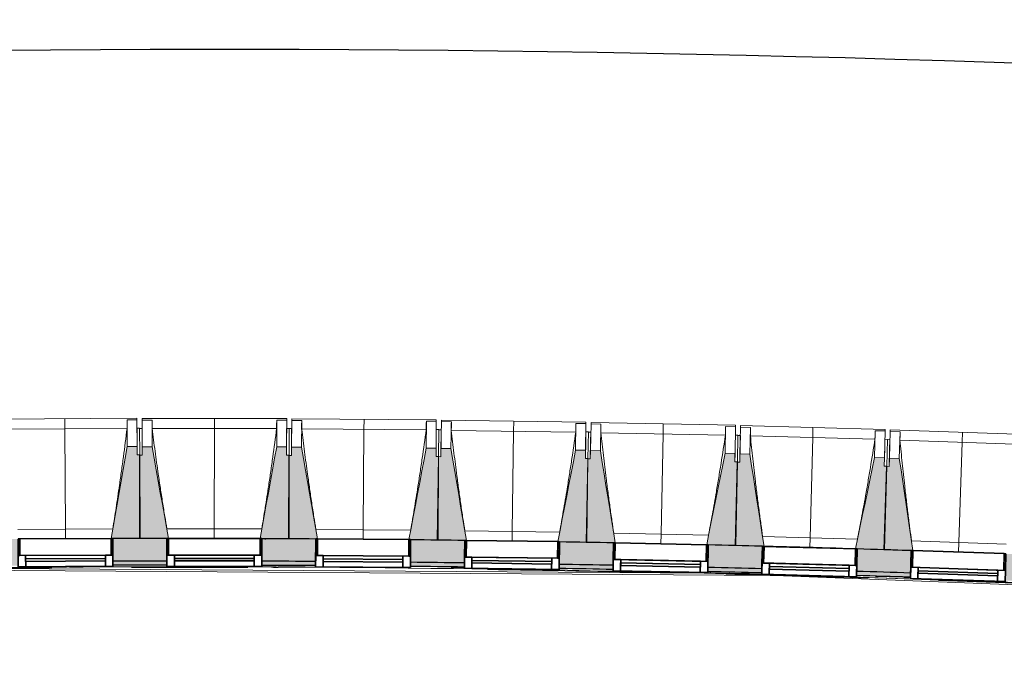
# Model space of a CAD drawing. Header units: centimetres. Extents: x -3926 to 10306, y -31136 to 469.
# Tile 6 of 148: x -2222 to -1630, y -1485 to -1098. Entities that reach past the tile are written whole.
import ezdxf

# ---------------------------------------------------------------- set-up
doc = ezdxf.new("R2010")
doc.units = ezdxf.units.CM
for name, color, linetype, lineweight in [('0-1', 7, 'Continuous', 5), ('COTGEN', 7, 'Continuous', 30), ('COTGEN-50', 7, 'Continuous', 30), ('MENUISERIES', 7, 'Continuous', 18), ('MENUISERIES-1', 7, 'Continuous', 25), ('MUR', 7, 'Continuous', 25), ('OSSATURE', 7, 'Continuous', 18), ('OSSATURE_C', 7, 'Continuous', 18), ('SERRU', 7, 'Continuous', 18), ('SERRU-traverse', 7, 'Continuous', 18), ('SOL', 7, 'Continuous', 25), ('Z', 7, 'Continuous', 18)]:
    doc.layers.add(name, color=color, linetype=linetype, lineweight=lineweight)
doc.layers.add('A-ANNO-NPLT', color=7, linetype='Continuous', lineweight=25, plot=False)
for name, color, linetype, lineweight, true_color in [('A-GLAZ-GLAS', 7, 'Continuous', 25, 0x5c63b1), ('HACHURE_C-1', 6, 'Continuous', 25, 0xff00ff), ('HACHURE_C-2', 6, 'Continuous', 5, 0xff00ff), ('MENUISERIES-2', 7, 'Continuous', 25, 0x5c63b1), ('MUR_C-1', 6, 'Continuous', 25, 0xff00ff), ('OSSATURE-1', 7, 'Continuous', 5, 0x787878), ('OSSATURE-2', 5, 'Continuous', 25, 0x0000ff)]:
    doc.layers.add(name, color=color, linetype=linetype, lineweight=lineweight, true_color=true_color)
doc.styles.add('Trebuchet MS_1', font='trebuc.ttf', dxfattribs={"height": 12})
doc.dimstyles.new('Cotes_linéaires', dxfattribs={"dimscale": 30.48, "dimtxt": 12.371411, "dimasz": 0.520833, "dimexe": 0.328084, "dimexo": 0, "dimgap": 0.246063, "dimtad": 1, "dimlfac": 0.01, "dimrnd": 0.01, "dimzin": 0, "dimdsep": 46, "dimtxsty": 'Trebuchet MS_1', "dimblk1": 'OBLIQUE', "dimblk2": 'OBLIQUE', "dimsah": 1, "dimcen": 0.09, "dimazin": 0, "dimtfac": 1, "dimtdec": 4, "dimtix": 1, "dimtmove": 0, "dimatfit": 3, "dimfxl": 1, "dimtvp": 1, "dimtfill": 1, "dimtolj": 1, "dimtzin": 0, "dimarcsym": 2})

# ---------------------------------------------------------------- blocks, each defined once
blk = doc.blocks.new('XXX_VIDE FENETRE - 550-377501-2021_015_1113_DCE_1_100_N0_cloison')
at = {"layer": 'A-ANNO-NPLT'}
for p, q in [((-28.5, 0), (-28.5, -10)), ((-27.5, 0), (-28.5, 0)), ((-27.5, -10), (-27.5, 0)), ((28.5, 0), (27.5, 0)), ((27.5, 0), (27.5, -10)), ((28.5, -10), (28.5, 0)), ((-28.5, -10), (-27.5, -10)), ((-24, -10), (-28.5, -10)), ((-28.5, -10), (-28.5, -16.75)), ((-24, -16.75), (-24, -10)), ((24, -10), (24, -16.75)), ((28.5, -10), (24, -10)), ((27.5, -10), (28.5, -10)), ((28.5, -16.75), (28.5, -10)), ((-28.5, -16.75), (-24, -16.75)), ((24, -16.75), (28.5, -16.75))]:
    blk.add_line(p, q, dxfattribs=at)
at = {"layer": 'A-GLAZ-GLAS'}
for p, q in [((24, -12), (-24, -12)), ((-24, -12), (-24, -13.5)), ((-24, -13.5), (24, -13.5)), ((24, -13.5), (24, -12))]:
    blk.add_line(p, q, dxfattribs=at)
at = {"layer": 'MENUISERIES-1'}
for p, q in [((-28.5, 0), (28.5, 0)), ((-28.5, -10), (-28.5, 0)), ((-27.5, 0), (-27.5, -10)), ((27.5, 0), (-27.5, 0)), ((27.5, -10), (27.5, 0)), ((28.5, 0), (28.5, -10)), ((28.5, -10), (-28.5, -10)), ((-28.5, -16.75), (-28.5, -10)), ((-28.5, -10), (28.5, -10)), ((-27.5, -10), (27.5, -10)), ((-24, -10), (-24, -16.75)), ((24, -10), (-24, -10)), ((24, -16.75), (24, -10.03)), ((28.5, -10), (28.5, -16.75)), ((28.5, -16.75), (-28.5, -16.75)), ((-24, -16.75), (24, -16.75))]:
    blk.add_line(p, q, dxfattribs=at)
at = {"layer": 'MENUISERIES-2'}
for p, q in [((-24, -13.5), (-24, -12)), ((-24, -12), (24, -12)), ((24, -13.5), (-24, -13.5)), ((24, -12), (24, -13.5))]:
    blk.add_line(p, q, dxfattribs=at)
blk = doc.blocks.new('XXX_VIDE FENETRE - 550-V9-2021_015_1113_DCE_1_100_N0_cloison')
at = {"layer": 'A-ANNO-NPLT'}
for p, q in [((-28.5, 0), (-28.5, -10)), ((-27.5, 0), (-28.5, 0)), ((-27.5, -10), (-27.5, 0)), ((28.5, 0), (27.5, 0)), ((27.5, 0), (27.5, -10)), ((28.5, -10), (28.5, 0)), ((-28.5, -10), (-27.5, -10)), ((-24, -10), (-28.5, -10)), ((-28.5, -10), (-28.5, -16.75)), ((-24, -16.75), (-24, -10)), ((24, -10), (24, -16.75)), ((28.5, -10), (24, -10)), ((27.5, -10), (28.5, -10)), ((28.5, -16.75), (28.5, -10)), ((-28.5, -16.75), (-24, -16.75)), ((24, -16.75), (28.5, -16.75))]:
    blk.add_line(p, q, dxfattribs=at)
at = {"layer": 'A-GLAZ-GLAS'}
for p, q in [((24, -12), (-24, -12)), ((-24, -12), (-24, -13.5)), ((-24, -13.5), (24, -13.5)), ((24, -13.5), (24, -12))]:
    blk.add_line(p, q, dxfattribs=at)
at = {"layer": 'MENUISERIES-1'}
for p, q in [((-27.51, 0), (27.51, 0)), ((-27.5, 0), (-27.5, -10)), ((27.5, 0), (-27.5, 0)), ((27.5, -10), (27.5, 0)), ((-28.5, -10), (-28.5, -0.07)), ((28.5, -0.07), (28.5, -10)), ((28.5, -10), (-28.5, -10)), ((-28.5, -16.75), (-28.5, -10)), ((-28.5, -10), (28.5, -10)), ((-27.5, -10), (27.5, -10)), ((-24, -10), (-24, -16.75)), ((24, -10), (-24, -10)), ((24, -16.75), (24, -10)), ((28.5, -10), (28.5, -16.75)), ((28.5, -16.75), (-28.5, -16.75)), ((-24, -16.75), (24, -16.75))]:
    blk.add_line(p, q, dxfattribs=at)
at = {"layer": 'MENUISERIES-2'}
for p, q in [((-24, -13.5), (-24, -12)), ((-24, -12), (24, -12)), ((24, -13.5), (-24, -13.5)), ((24, -12), (24, -13.5))]:
    blk.add_line(p, q, dxfattribs=at)
blk = doc.blocks.new('XXX_VIDE FENETRE - 550-V11-2021_015_1113_DCE_1_100_N0_cloison')
at = {"layer": 'A-ANNO-NPLT'}
for p, q in [((-28.5, 0), (-28.5, -10)), ((-27.5, 0), (-28.5, 0)), ((-27.5, -10), (-27.5, 0)), ((28.5, 0), (27.5, 0)), ((27.5, 0), (27.5, -10)), ((28.5, -10), (28.5, 0)), ((-28.5, -10), (-27.5, -10)), ((-24, -10), (-28.5, -10)), ((-28.5, -10), (-28.5, -16.75)), ((-24, -16.75), (-24, -10)), ((24, -10), (24, -16.75)), ((28.5, -10), (24, -10)), ((27.5, -10), (28.5, -10)), ((28.5, -16.75), (28.5, -10)), ((-28.5, -16.75), (-24, -16.75)), ((24, -16.75), (28.5, -16.75))]:
    blk.add_line(p, q, dxfattribs=at)
at = {"layer": 'A-GLAZ-GLAS'}
for p, q in [((24, -12), (-24, -12)), ((-24, -12), (-24, -13.5)), ((-24, -13.5), (24, -13.5)), ((24, -13.5), (24, -12))]:
    blk.add_line(p, q, dxfattribs=at)
at = {"layer": 'MENUISERIES-1'}
for p, q in [((-27.51, 0), (27.51, 0)), ((-27.5, 0), (-27.5, -10)), ((27.5, 0), (-27.5, 0)), ((27.5, -10), (27.5, 0)), ((-28.5, -10), (-28.5, -0.07)), ((28.5, -0.07), (28.5, -10)), ((28.5, -10), (-28.5, -10)), ((-28.5, -16.75), (-28.5, -10)), ((-28.5, -10), (28.5, -10)), ((-27.5, -10), (27.5, -10)), ((-24, -10), (-24, -16.75)), ((24, -10), (-24, -10)), ((24, -16.75), (24, -10)), ((28.5, -10), (28.5, -16.75)), ((28.5, -16.75), (-28.5, -16.75)), ((-24, -16.75), (24, -16.75))]:
    blk.add_line(p, q, dxfattribs=at)
at = {"layer": 'MENUISERIES-2'}
for p, q in [((-24, -13.45), (-24, -12)), ((-24, -12), (24, -12)), ((24, -13.5), (-24, -13.5)), ((24, -12), (24, -13.5))]:
    blk.add_line(p, q, dxfattribs=at)
blk = doc.blocks.new('Garde-corps - Garde-corps-505471-2021_015_1113_DCE_1_100_N0_cloison')
at = {"layer": 'SERRU-traverse'}
for p, q in [((-2191.86, -1427.19), (-2183.78, -1427.16)), ((-2069.44, -1427.21), (-2066.65, -1427.22)), ((-1962.46, -1427.23), (-1954.56, -1427.33)), ((-2297.44, -1427.57), (-1775.67, -1430.94)), ((-1806.78, -1430.04), (-1795.19, -1430.32)), ((-1726.59, -1432.62), (-1480.29, -1442.09))]:
    blk.add_line(p, q, dxfattribs=at)
at = {"layer": 'SERRU-traverse', "flags": 128}
blk.add_lwpolyline([(-2316.89, -1428.47), (-1767.86, -1432.07), (-1441.07, -1444.64)], dxfattribs=at)
at = {"layer": 'SERRU-traverse'}
for radius, start, end in [(13727.3, 87.112212, 90.771971), (13726.96, 90.293744, 90.770558), (13728.31, 90.004947, 90.140434), (13728.31, 90.004947, 90.140434), (13726.96, 89.802207, 90.094064), (13728.31, 89.631565, 89.767052), (13728.31, 89.631565, 89.767052), (13728.31, 89.258184, 89.393671), (13728.31, 89.258184, 89.393671), (13726.96, 88.757072, 89.199903), (13728.31, 88.884802, 89.020289), (13728.31, 88.884802, 89.020289), (13728.31, 88.51142, 88.646908), (13728.31, 88.51142, 88.646908), (13726.96, 88.245826, 88.601253), (13728.31, 88.138038, 88.273526), (13728.31, 88.138038, 88.273526), (13726.96, 87.683989, 88.067454)]:
    blk.add_arc((-2132.29, -15154.19), radius, start, end, dxfattribs=at)
blk = doc.blocks.new('B02_ARC_rvt-1-2021_015_1113_DCE_1_100_N0_cloison')
at = {"layer": 'HACHURE_C-1'}
h = blk.add_hatch(color=256, dxfattribs=at)
h.paths.add_polyline_path([(-261.58, -1553.93), (-261.24, -1551.46), (-292.42, -1547.2), (-292.75, -1549.68), (-268.5, -1552.98)])
h.paths.add_polyline_path([(-349.25, -1542.16), (-348.92, -1539.68), (-381.13, -1535.5), (-381.44, -1537.98), (-349.34, -1542.15)])
h.paths.add_polyline_path([(-437.99, -1530.83), (-437.68, -1528.35), (-450.05, -1526.82), (-450.34, -1529.3), (-438.08, -1530.82)])
h.paths.add_polyline_path([(-457.29, -1528.44), (-457, -1525.96), (-469.83, -1524.39), (-470.11, -1526.87), (-457.91, -1528.37)])
h.paths.add_polyline_path([(-526.7, -1520.09), (-526.43, -1517.61), (-558.78, -1513.84), (-559.05, -1516.32), (-526.81, -1520.08)])
h.paths.add_polyline_path([(-615.69, -1509.91), (-615.41, -1507.42), (-647.7, -1503.87), (-647.96, -1506.36), (-615.77, -1509.9)])
h.paths.add_polyline_path([(-704.64, -1500.31), (-704.38, -1497.83), (-736.69, -1494.49), (-736.93, -1496.97), (-704.72, -1500.3)])
h.paths.add_polyline_path([(-793.65, -1491.3), (-793.4, -1488.81), (-825.64, -1485.69), (-825.85, -1488.18), (-793.72, -1491.29)])
h.paths.add_polyline_path([(-882.61, -1482.87), (-882.4, -1480.38), (-914.83, -1477.46), (-915.04, -1479.95), (-882.69, -1482.87)])
h.paths.add_polyline_path([(-971.83, -1475.01), (-971.62, -1472.52), (-984.73, -1471.42), (-984.98, -1473.9), (-971.89, -1475.01)])
h.paths.add_polyline_path([(-991.95, -1473.32), (-991.71, -1470.83), (-1003.99, -1469.81), (-1004.18, -1472.31), (-992.58, -1473.27)])
h.paths.add_polyline_path([(-1061, -1467.74), (-1060.8, -1465.25), (-1093.19, -1462.75), (-1093.33, -1465.25), (-1061.06, -1467.74)])
h.paths.add_polyline_path([(-1150.21, -1461.05), (-1150.03, -1458.56), (-1182.34, -1456.28), (-1182.49, -1458.77), (-1150.27, -1461.05)])
h.paths.add_polyline_path([(-1239.36, -1454.95), (-1239.22, -1452.45), (-1271.72, -1450.37), (-1271.86, -1452.87), (-1239.42, -1454.94)])
h.paths.add_polyline_path([(-1328.76, -1449.41), (-1328.61, -1446.92), (-1361.04, -1445.05), (-1361.17, -1447.55), (-1328.8, -1449.41)])
h.paths.add_polyline_path([(-1418.09, -1444.47), (-1417.96, -1441.97), (-1431.16, -1441.29), (-1431.37, -1443.78), (-1418.13, -1444.47)])
h.paths.add_polyline_path([(-1438.36, -1443.43), (-1438.16, -1440.93), (-1450.39, -1440.32), (-1450.51, -1442.82), (-1438.99, -1443.39)])
h.paths.add_polyline_path([(-1507.44, -1440.1), (-1507.33, -1437.61), (-1539.78, -1436.17), (-1539.88, -1438.67), (-1507.48, -1440.1)])
h.paths.add_polyline_path([(-1596.83, -1436.32), (-1596.73, -1433.83), (-1629.19, -1432.6), (-1629.27, -1435.1), (-1596.86, -1436.32)])
h.paths.add_polyline_path([(-1686.23, -1433.13), (-1686.15, -1430.63), (-1718.62, -1429.61), (-1718.68, -1432.11), (-1686.26, -1433.12)])
h.paths.add_polyline_path([(-1775.66, -1430.51), (-1775.59, -1428.01), (-1808.06, -1427.21), (-1808.11, -1429.71), (-1775.68, -1430.51)])
h.paths.add_polyline_path([(-1865.1, -1428.48), (-1865.05, -1425.98), (-1897.53, -1425.38), (-1897.56, -1427.88), (-1865.11, -1428.48)])
h.paths.add_polyline_path([(-2320.77, -1427.17), (-2312.4, -1427.06), (-2312.47, -1424.56), (-2320.8, -1424.67), (-2320.77, -1427.15)])
h.paths.add_polyline_path([(-1954.55, -1427.03), (-1954.56, -1424.53), (-1987, -1424.15), (-1986.97, -1426.65), (-1954.56, -1427.03)])
h.paths.add_polyline_path([(-2255.4, -1426.43), (-2222.94, -1426.18), (-2222.98, -1423.68), (-2255.43, -1423.93), (-2255.41, -1425.99)])
h.paths.add_polyline_path([(-2044.01, -1426.16), (-2044.02, -1423.66), (-2076.47, -1423.49), (-2076.47, -1425.99), (-2044.02, -1426.16)])
h.paths.add_polyline_path([(-2165.94, -1425.92), (-2133.48, -1425.88), (-2133.48, -1423.38), (-2165.95, -1423.42)])
at = {"layer": 'HACHURE_C-2'}
h = blk.add_hatch(color=256, dxfattribs=at)
h.paths.add_polyline_path([(-261.24, -1551.46), (-259.46, -1538.12), (-290.66, -1533.82), (-292.42, -1547.2), (-268.5, -1550.46)])
h.paths.add_polyline_path([(-348.92, -1539.68), (-347.16, -1526.3), (-379.46, -1522.11), (-381.13, -1535.5), (-349.34, -1539.63)])
h.paths.add_polyline_path([(-437.68, -1528.35), (-436.01, -1514.95), (-468.33, -1510.97), (-469.83, -1524.39), (-438.08, -1528.3)])
h.paths.add_polyline_path([(-526.43, -1517.61), (-524.93, -1504.19), (-557.28, -1500.42), (-558.78, -1513.84), (-526.81, -1517.56)])
h.paths.add_polyline_path([(-615.41, -1507.42), (-613.92, -1494), (-646.29, -1490.44), (-647.7, -1503.87), (-615.77, -1507.38)])
h.paths.add_polyline_path([(-704.38, -1497.83), (-703.01, -1484.39), (-735.36, -1481.05), (-736.69, -1494.49), (-704.72, -1497.79)])
h.paths.add_polyline_path([(-793.4, -1488.81), (-792.11, -1475.37), (-824.5, -1472.24), (-825.64, -1485.69), (-793.72, -1488.78)])
h.paths.add_polyline_path([(-882.4, -1480.38), (-881.25, -1466.93), (-913.69, -1464.01), (-914.83, -1477.46), (-882.69, -1480.36)])
h.paths.add_polyline_path([(-971.62, -1472.52), (-970.49, -1459.07), (-1002.93, -1456.36), (-1003.99, -1469.81), (-971.89, -1472.5)])
h.paths.add_polyline_path([(-1060.8, -1465.25), (-1059.77, -1451.79), (-1092.22, -1449.29), (-1093.19, -1462.75), (-1061.06, -1465.23)])
h.paths.add_polyline_path([(-1150.03, -1458.56), (-1149.09, -1445.09), (-1181.55, -1442.8), (-1182.34, -1456.28), (-1150.27, -1458.54)])
h.paths.add_polyline_path([(-1239.22, -1452.45), (-1238.42, -1438.97), (-1270.92, -1436.89), (-1271.72, -1450.37), (-1239.42, -1452.44)])
h.paths.add_polyline_path([(-1328.61, -1446.92), (-1327.82, -1433.44), (-1360.33, -1431.57), (-1361.04, -1445.05), (-1328.8, -1446.91)])
h.paths.add_polyline_path([(-1417.96, -1441.97), (-1417.25, -1428.49), (-1449.77, -1426.83), (-1450.39, -1440.32), (-1418.13, -1441.96)])
h.paths.add_polyline_path([(-1507.33, -1437.61), (-1506.71, -1424.12), (-1539.25, -1422.68), (-1539.78, -1436.17), (-1507.48, -1437.6)])
h.paths.add_polyline_path([(-1596.73, -1433.83), (-1596.2, -1420.34), (-1628.74, -1419.1), (-1629.19, -1432.6), (-1596.86, -1433.82)])
h.paths.add_polyline_path([(-1686.15, -1430.63), (-1685.71, -1417.13), (-1718.26, -1416.11), (-1718.62, -1429.61), (-1686.26, -1430.62)])
h.paths.add_polyline_path([(-1775.59, -1428.01), (-1775.24, -1414.52), (-1807.8, -1413.71), (-1808.06, -1427.21), (-1775.68, -1428.01)])
h.paths.add_polyline_path([(-1865.05, -1425.98), (-1864.78, -1412.48), (-1897.34, -1411.89), (-1897.48, -1425.39), (-1865.11, -1425.98)])
h.paths.add_polyline_path([(-2334.3, -1424.86), (-2312.43, -1424.56), (-2312.6, -1411.06), (-2334.51, -1411.36), (-2334.3, -1424.77)])
h.paths.add_polyline_path([(-1954.52, -1424.53), (-1954.34, -1411.03), (-1986.9, -1410.65), (-1986.97, -1424.15), (-1954.56, -1424.53)])
h.paths.add_polyline_path([(-2255.43, -1423.93), (-2222.95, -1423.68), (-2223.04, -1410.18), (-2255.6, -1410.43), (-2255.43, -1423.79)])
h.paths.add_polyline_path([(-2043.99, -1423.66), (-2043.9, -1410.16), (-2076.47, -1409.99), (-2076.47, -1423.49), (-2044.02, -1423.66)])
h.paths.add_polyline_path([(-2165.95, -1423.42), (-2133.47, -1423.38), (-2133.47, -1409.88), (-2166.04, -1409.92), (-2165.95, -1423.39)])
at = {"layer": 'MUR'}
for p, q in [((-2165.94, -1425.92), (-2166.04, -1409.92)), ((-2133.47, -1409.91), (-2133.48, -1425.88)), ((-2076.48, -1425.99), (-2076.47, -1409.99)), ((-2043.9, -1410.2), (-2044.01, -1426.16)), ((-1987.01, -1426.65), (-1986.9, -1410.65)), ((-1954.34, -1411.07), (-1954.55, -1427.03)), ((-1897.56, -1427.88), (-1897.34, -1411.89)), ((-1864.78, -1412.53), (-1865.1, -1428.48)), ((-1808.11, -1429.71), (-1807.8, -1413.71)), ((-1775.24, -1414.56), (-1775.66, -1430.51)), ((-1718.68, -1432.11), (-1718.26, -1416.11)), ((-1685.71, -1417.19), (-1686.23, -1433.13))]:
    blk.add_line(p, q, dxfattribs=at)
blk.add_arc((-2132.29, -15154.19), 13744.31, 88.327609, 88.50726, dxfattribs=at)
at = {"layer": 'MUR_C-1'}
for p, q in [((-2166.04, -1409.92), (-2165.94, -1425.92)), ((-2133.48, -1425.88), (-2133.47, -1409.88)), ((-2076.47, -1409.99), (-2076.48, -1425.99)), ((-2044.01, -1426.16), (-2043.9, -1410.16)), ((-1986.9, -1410.65), (-1987.01, -1426.65)), ((-1954.55, -1427.03), (-1954.34, -1411.03)), ((-1897.34, -1411.89), (-1897.56, -1427.88)), ((-1865.1, -1428.48), (-1864.78, -1412.48)), ((-1807.8, -1413.71), (-1808.11, -1429.71)), ((-1775.66, -1430.51), (-1775.24, -1414.52)), ((-1718.26, -1416.11), (-1718.68, -1432.11)), ((-1686.23, -1433.13), (-1685.71, -1417.13))]:
    blk.add_line(p, q, dxfattribs=at)
for radius, start, end in [(13744.31, 90.004917, 90.140682), (13744.31, 89.631536, 89.767301), (13744.31, 89.258155, 89.39392), (13744.31, 88.884774, 89.020539), (13744.31, 88.511392, 88.647158), (13744.31, 88.138011, 88.273776), (13730.81, 90.004942, 90.140474), (13728.31, 90.004946, 90.140435), (13728.31, 89.631565, 89.767054), (13730.81, 89.63156, 89.767092), (13728.31, 89.258183, 89.393672), (13730.81, 89.258179, 89.393711), (13730.81, 88.884797, 89.02033), (13730.81, 88.511416, 88.646948), (13728.31, 88.884802, 89.020291), (13728.31, 88.51142, 88.646909), (13728.31, 88.138038, 88.273527), (13730.81, 88.138034, 88.273566)]:
    blk.add_arc((-2132.29, -15154.19), radius, start, end, dxfattribs=at)
at = {"layer": 'SOL'}
for p, q in [((-2074.52, -1410), (-2074.05, -1410)), ((-2074.05, -1410), (-2074.52, -1410)), ((-2076.48, -1425.99), (-2067.67, -1426.03)), ((-2067.67, -1426.03), (-2076.48, -1425.99)), ((-2076.48, -1425.99), (-2067.67, -1426.03)), ((-2067.67, -1426.03), (-2076.48, -1425.99)), ((-2066.64, -1426.03), (-2050.4, -1426.12)), ((-2050.4, -1426.12), (-2066.64, -1426.03)), ((-2066.64, -1426.03), (-2050.4, -1426.12)), ((-2050.4, -1426.12), (-2066.64, -1426.03)), ((-1962.51, -1426.93), (-1954.55, -1427.03)), ((-1954.55, -1427.03), (-1962.51, -1426.93)), ((-1962.51, -1426.93), (-1954.55, -1427.03)), ((-1954.55, -1427.03), (-1962.51, -1426.93)), ((-1808.11, -1429.71), (-1795.12, -1430.02)), ((-1795.12, -1430.02), (-1808.11, -1429.71)), ((-1808.11, -1429.71), (-1795.12, -1430.02)), ((-1795.12, -1430.02), (-1808.11, -1429.71)), ((-1707.26, -1432.46), (-1690.96, -1432.97)), ((-1690.96, -1432.97), (-1707.26, -1432.46)), ((-1707.26, -1432.46), (-1690.96, -1432.97)), ((-1690.96, -1432.97), (-1707.26, -1432.46)), ((-1690.14, -1433), (-1686.23, -1433.13)), ((-1686.23, -1433.13), (-1690.14, -1433)), ((-1690.14, -1433), (-1686.23, -1433.13)), ((-1686.23, -1433.13), (-1690.14, -1433))]:
    blk.add_line(p, q, dxfattribs=at)
at = {"layer": 'MENUISERIES'}
for name, p, rotation in [('XXX_VIDE FENETRE - 550-V9-2021_015_1113_DCE_1_100_N0_cloison', (-2194.54, -1409.95), 0.3529371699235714), ('XXX_VIDE FENETRE - 550-V9-2021_015_1113_DCE_1_100_N0_cloison', (-2104.97, -1409.85), 359.9798707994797), ('XXX_VIDE FENETRE - 550-V9-2021_015_1113_DCE_1_100_N0_cloison', (-2015.4, -1410.32), 359.606804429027), ('XXX_VIDE FENETRE - 550-V9-2021_015_1113_DCE_1_100_N0_cloison', (-1925.84, -1411.38), 359.2337380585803), ('XXX_VIDE FENETRE - 550-V11-2021_015_1113_DCE_1_100_N0_cloison', (-1836.29, -1413.02), 358.8606716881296), ('XXX_VIDE FENETRE - 550-377501-2021_015_1113_DCE_1_100_N0_cloison', (-1746.75, -1415.33), 358.4876053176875), ('XXX_VIDE FENETRE - 550-V9-2021_015_1113_DCE_1_100_N0_cloison', (-1657.22, -1418.06), 358.1145389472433)]:
    blk.add_blockref(name, p, dxfattribs=dict(at, rotation=rotation))
at = {"layer": 'SERRU'}
blk.add_blockref('Garde-corps - Garde-corps-505471-2021_015_1113_DCE_1_100_N0_cloison', (0, 0), dxfattribs=at)
blk = doc.blocks.new('20_MUR PREFA_01 - Type 1-3119337-2021_015_1113_DCE_1_100_N0_cloison')
at = {"layer": 'Z'}
for p, q in [((0, 72.21), (0, 66.14)), ((0, 66.14), (0, 5.85)), ((0, 0.07), (0, 5.85))]:
    blk.add_line(p, q, dxfattribs=at)
blk = doc.blocks.new('B02_DC_STR_rvt-1-2021_015_1113_DCE_1_100_N0_cloison')
at = {"layer": 'OSSATURE-1'}
for points in [[(-2166.04, -1409.85), (-2149.54, -1409.75), (-2149.85, -1359.52), (-2151.35, -1359.52), (-2151.38, -1354.53), (-2157.38, -1354.57), (-2166.98, -1409.78), (-2166.04, -1409.78)], [(-2133.47, -1409.91), (-2133.47, -1409.84), (-2132.48, -1409.84), (-2142.45, -1354.68), (-2148.45, -1354.68), (-2148.45, -1359.68), (-2149.95, -1359.68), (-2149.97, -1409.9), (-2133.47, -1409.91)], [(-2059.97, -1409.93), (-2059.95, -1359.71), (-2061.45, -1359.71), (-2061.45, -1354.71), (-2067.45, -1354.71), (-2077.46, -1409.86), (-2076.47, -1409.86), (-2076.47, -1409.93), (-2069.44, -1409.93)], [(-2043.9, -1410.2), (-2043.9, -1410.13), (-2042.92, -1410.13), (-2052.52, -1354.91), (-2058.52, -1354.91), (-2058.56, -1359.87), (-2060.06, -1359.86), (-2060.4, -1410.08), (-2043.97, -1410.19)], [(-1970.4, -1410.7), (-1970.06, -1360.48), (-1971.56, -1360.47), (-1971.56, -1355.47), (-1977.52, -1355.43), (-1987.89, -1410.51), (-1986.9, -1410.52), (-1986.9, -1410.59), (-1982.71, -1410.62)], [(-1954.34, -1411.07), (-1954.34, -1411), (-1953.35, -1411), (-1962.6, -1355.73), (-1968.6, -1355.65), (-1968.67, -1360.65), (-1970.17, -1360.63), (-1970.84, -1410.85), (-1954.47, -1411.07)], [(-1880.85, -1412.05), (-1880.17, -1361.83), (-1881.67, -1361.81), (-1881.61, -1356.81), (-1887.61, -1356.73), (-1898.33, -1411.75), (-1897.34, -1411.76), (-1897.34, -1411.83), (-1892.98, -1411.89)], [(-1864.78, -1412.53), (-1864.78, -1412.46), (-1863.8, -1412.46), (-1872.68, -1357.13), (-1878.68, -1357.02), (-1878.78, -1362.01), (-1880.28, -1361.98), (-1881.28, -1412.2), (-1864.9, -1412.52)], [(-1791.3, -1413.99), (-1790.3, -1363.77), (-1791.8, -1363.74), (-1791.7, -1358.75), (-1797.7, -1358.63), (-1808.78, -1413.57), (-1807.79, -1413.59), (-1807.79, -1413.66), (-1803.25, -1413.75)], [(-1774.24, -1414.59), (-1782.78, -1359.12), (-1788.78, -1358.97), (-1788.91, -1363.96), (-1790.41, -1363.92), (-1791.73, -1414.13), (-1774.24, -1414.59)], [(-1701.76, -1416.5), (-1700.44, -1366.3), (-1701.94, -1366.26), (-1701.81, -1361.26), (-1707.8, -1361.1), (-1719.26, -1416.04), (-1713.53, -1416.19)], [(-1685.71, -1417.19), (-1685.71, -1417.12), (-1684.73, -1417.12), (-1692.89, -1361.7), (-1698.88, -1361.5), (-1699.05, -1366.5), (-1700.55, -1366.45), (-1702.2, -1416.64), (-1685.73, -1417.19)]]:
    blk.add_hatch(color=256, dxfattribs=at).paths.add_polyline_path(points)
at = {"layer": 'OSSATURE'}
for p, q in [((-2151.48, -1337.55), (-2238.48, -1338.09)), ((-2157.48, -1338.49), (-2151.48, -1338.46)), ((-2157.48, -1338.49), (-2157.38, -1354.57)), ((-2157.48, -1338.52), (-2157.48, -1338.49)), ((-2151.48, -1337.55), (-2151.48, -1338.48)), ((-2151.48, -1338.46), (-2151.38, -1354.53)), ((-2148.45, -1354.68), (-2148.44, -1338.6)), ((-2148.44, -1338.63), (-2148.44, -1337.7)), ((-2061.44, -1337.73), (-2148.44, -1337.7)), ((-2148.44, -1338.6), (-2142.44, -1338.6)), ((-2142.45, -1354.68), (-2142.44, -1338.6)), ((-2142.44, -1338.6), (-2142.44, -1338.63)), ((-2067.44, -1338.63), (-2067.45, -1354.71)), ((-2067.45, -1338.65), (-2067.44, -1338.63)), ((-2067.44, -1338.63), (-2061.44, -1338.63)), ((-2061.44, -1338.63), (-2061.45, -1354.71)), ((-2061.44, -1337.73), (-2061.44, -1338.66)), ((-2058.41, -1338.82), (-2058.41, -1337.89)), ((-1971.41, -1338.49), (-2058.41, -1337.89)), ((-1971.41, -1338.49), (-1971.41, -1339.42)), ((-2157.47, -1343.65), (-2232.42, -1344.11)), ((-2149.95, -1343.45), (-2151.45, -1343.46)), ((-2151.45, -1343.46), (-2151.41, -1349.26)), ((-2149.95, -1343.45), (-2149.85, -1359.52)), ((-2148.45, -1343.6), (-2149.95, -1343.6)), ((-2148.45, -1349.4), (-2148.45, -1343.6)), ((-2067.47, -1343.79), (-2142.42, -1343.76)), ((-2059.95, -1343.63), (-2061.45, -1343.63)), ((-2061.45, -1343.63), (-2061.45, -1349.43)), ((-2059.95, -1343.63), (-2059.95, -1359.71)), ((-2058.45, -1343.79), (-2059.95, -1343.78)), ((-2058.52, -1354.87), (-2058.41, -1338.79)), ((-2058.49, -1349.6), (-2058.45, -1343.79)), ((-2058.41, -1338.79), (-2052.41, -1338.84)), ((-2052.52, -1354.91), (-2052.41, -1338.84)), ((-1977.47, -1344.51), (-2052.42, -1343.99)), ((-2052.41, -1338.84), (-2052.41, -1338.86)), ((-1977.41, -1339.35), (-1977.52, -1355.43)), ((-1977.42, -1339.38), (-1977.41, -1339.35)), ((-1977.41, -1339.35), (-1971.41, -1339.39)), ((-1971.41, -1339.39), (-1971.53, -1355.47)), ((-1971.45, -1344.39), (-1971.49, -1350.19)), ((-1969.95, -1344.4), (-1971.45, -1344.39)), ((-1969.95, -1344.4), (-1970.06, -1360.48)), ((-1968.45, -1344.57), (-1969.95, -1344.55)), ((-1968.6, -1355.65), (-1968.38, -1339.57)), ((-1968.53, -1350.38), (-1968.45, -1344.57)), ((-1968.38, -1339.6), (-1968.37, -1338.67)), ((-1968.38, -1339.57), (-1962.38, -1339.65)), ((-1881.38, -1339.83), (-1968.37, -1338.67)), ((-1962.6, -1355.73), (-1962.38, -1339.65)), ((-1962.38, -1339.65), (-1962.38, -1339.68)), ((-1887.39, -1340.66), (-1887.61, -1356.73)), ((-1887.4, -1340.68), (-1887.39, -1340.66)), ((-1887.39, -1340.66), (-1881.39, -1340.74)), ((-1881.39, -1340.74), (-1881.61, -1356.81)), ((-1881.38, -1339.83), (-1881.39, -1340.76)), ((-1878.68, -1357.02), (-1878.36, -1340.94)), ((-1878.36, -1340.97), (-1878.34, -1340.04)), ((-1878.36, -1340.94), (-1872.36, -1341.06)), ((-1791.36, -1341.77), (-1878.34, -1340.04)), ((-1872.68, -1357.13), (-1872.36, -1341.06)), ((-1872.36, -1341.06), (-1872.36, -1341.09)), ((-1797.38, -1342.55), (-1797.7, -1358.63)), ((-1797.38, -1342.55), (-1791.38, -1342.67)), ((-1797.38, -1342.58), (-1797.38, -1342.55)), ((-1791.38, -1342.67), (-1791.7, -1358.75)), ((-1791.36, -1341.77), (-1791.38, -1342.7)), ((-1788.78, -1358.97), (-1788.35, -1342.89)), ((-1788.35, -1342.92), (-1788.33, -1341.99)), ((-1788.35, -1342.89), (-1782.35, -1343.05)), ((-1701.36, -1344.29), (-1788.33, -1341.99)), ((-1782.78, -1359.12), (-1782.35, -1343.05)), ((-1782.35, -1343.05), (-1782.35, -1343.08)), ((-1701.36, -1344.29), (-1701.38, -1345.22)), ((-1698.36, -1345.46), (-1698.33, -1344.53)), ((-1611.37, -1347.39), (-1698.33, -1344.53)), ((-2151.41, -1349.26), (-2151.35, -1359.53)), ((-2148.45, -1359.68), (-2148.45, -1349.4)), ((-2061.45, -1349.43), (-2061.45, -1359.71)), ((-2058.56, -1359.87), (-2058.49, -1349.6)), ((-1971.49, -1350.19), (-1971.56, -1360.47)), ((-1968.67, -1360.65), (-1968.53, -1350.38)), ((-1887.48, -1345.81), (-1962.43, -1344.81)), ((-1881.46, -1345.74), (-1881.54, -1351.54)), ((-1879.96, -1345.76), (-1881.46, -1345.74)), ((-1879.96, -1345.76), (-1880.17, -1361.83)), ((-1878.46, -1345.94), (-1879.96, -1345.91)), ((-1878.58, -1351.74), (-1878.46, -1345.94)), ((-1797.51, -1347.71), (-1872.44, -1346.22)), ((-1791.48, -1347.67), (-1791.59, -1353.47)), ((-1789.98, -1347.7), (-1791.48, -1347.67)), ((-1789.98, -1347.7), (-1790.3, -1363.77)), ((-1788.48, -1347.89), (-1789.98, -1347.85)), ((-1788.64, -1353.69), (-1788.48, -1347.89)), ((-1707.54, -1350.19), (-1782.47, -1348.21)), ((-1707.38, -1345.03), (-1707.8, -1361.1)), ((-1707.38, -1345.03), (-1701.38, -1345.19)), ((-1707.38, -1345.06), (-1707.38, -1345.03)), ((-1701.38, -1345.19), (-1701.81, -1361.26)), ((-1701.51, -1350.19), (-1701.67, -1355.99)), ((-1700.01, -1350.23), (-1701.51, -1350.19)), ((-1700.01, -1350.23), (-1700.44, -1366.3)), ((-1698.52, -1350.43), (-1700.02, -1350.38)), ((-1698.88, -1361.5), (-1698.36, -1345.43)), ((-1698.71, -1356.23), (-1698.52, -1350.43)), ((-1698.36, -1345.43), (-1692.36, -1345.63)), ((-1692.89, -1361.7), (-1692.36, -1345.63)), ((-1692.36, -1345.63), (-1692.36, -1345.66)), ((-1881.54, -1351.54), (-1881.67, -1361.81)), ((-1878.78, -1362.01), (-1878.58, -1351.74)), ((-1791.59, -1353.47), (-1791.8, -1363.74)), ((-1788.91, -1363.96), (-1788.64, -1353.69)), ((-1701.67, -1355.99), (-1701.94, -1366.26)), ((-1699.05, -1366.5), (-1698.71, -1356.23)), ((-1617.59, -1353.25), (-1692.5, -1350.79)), ((-2223.1, -1404.35), (-2166.05, -1404)), ((-2133.49, -1404.06), (-2076.44, -1404.08)), ((-2043.89, -1404.35), (-1986.84, -1404.74)), ((-1954.29, -1405.22), (-1897.24, -1405.98)), ((-1864.69, -1406.68), (-1807.65, -1407.81)), ((-1775.11, -1408.72), (-1718.08, -1410.22)), ((-2167.03, -1409.79), (-2222.05, -1410.12)), ((-2077.46, -1409.86), (-2132.48, -1409.84)), ((-1987.89, -1410.51), (-2042.91, -1410.13)), ((-1898.33, -1411.75), (-1953.35, -1411.01)), ((-1808.78, -1413.57), (-1863.79, -1412.48)), ((-1719.24, -1415.97), (-1774.25, -1414.52)), ((-1685.54, -1411.34), (-1628.52, -1413.22)), ((-1629.73, -1418.96), (-1684.72, -1417.15))]:
    blk.add_line(p, q, dxfattribs=at)
at = {"layer": 'OSSATURE', "flags": 128}
for points in [[(-2157.47, -1343.65), (-2157.47, -1342.62), (-2157.47, -1341.6), (-2157.48, -1340.57), (-2157.48, -1339.55), (-2157.48, -1338.52)], [(-2142.44, -1338.63), (-2142.44, -1339.65), (-2142.43, -1340.68), (-2142.43, -1341.71), (-2142.43, -1342.73), (-2142.42, -1343.76)], [(-2067.47, -1343.79), (-2067.47, -1342.76), (-2067.46, -1341.73), (-2067.46, -1340.71), (-2067.45, -1339.68), (-2067.45, -1338.65)], [(-2052.41, -1338.86), (-2052.41, -1339.89), (-2052.42, -1340.91), (-2052.42, -1341.94), (-2052.42, -1342.97), (-2052.42, -1343.99)], [(-1977.47, -1344.51), (-1977.46, -1343.48), (-1977.45, -1342.45), (-1977.44, -1341.43), (-1977.43, -1340.4), (-1977.42, -1339.38)], [(-1962.38, -1339.68), (-1962.39, -1340.71), (-1962.4, -1341.73), (-1962.41, -1342.76), (-1962.42, -1343.79), (-1962.43, -1344.81)], [(-1887.48, -1345.81), (-1887.47, -1344.79), (-1887.45, -1343.76), (-1887.43, -1342.74), (-1887.41, -1341.71), (-1887.4, -1340.68)], [(-1872.36, -1341.09), (-1872.38, -1342.11), (-1872.39, -1343.14), (-1872.41, -1344.16), (-1872.43, -1345.19), (-1872.44, -1346.22)], [(-1797.51, -1347.71), (-1797.48, -1346.68), (-1797.46, -1345.66), (-1797.43, -1344.63), (-1797.41, -1343.6), (-1797.38, -1342.58)], [(-1782.35, -1343.08), (-1782.37, -1344.1), (-1782.4, -1345.13), (-1782.42, -1346.16), (-1782.44, -1347.18), (-1782.47, -1348.21)], [(-1707.54, -1350.19), (-1707.51, -1349.16), (-1707.48, -1348.13), (-1707.45, -1347.11), (-1707.42, -1346.08), (-1707.38, -1345.06)], [(-1692.36, -1345.66), (-1692.39, -1346.68), (-1692.42, -1347.71), (-1692.45, -1348.73), (-1692.48, -1349.76), (-1692.5, -1350.79)]]:
    blk.add_lwpolyline(points, dxfattribs=at)
at = {"layer": 'OSSATURE'}
for points, knots in [([(-2166.06, -1404), (-2165.38, -1399.83), (-2164.35, -1393.39), (-2163.02, -1384.65), (-2161.94, -1377.26), (-2160.81, -1369.29), (-2159.26, -1357.9), (-2158.17, -1349.35), (-2157.47, -1343.65)], [0.0183438, 0.0183438, 0.0183438, 0.0183438, 0.2222222, 0.3333333, 0.4444444, 0.5833333, 0.7222222, 1, 1, 1, 1]), ([(-2142.42, -1343.76), (-2141.83, -1348.32), (-2140.93, -1355.15), (-2139.66, -1364.25), (-2138.6, -1371.65), (-2137.42, -1379.61), (-2136.1, -1388.14), (-2134.79, -1396.29), (-2133.9, -1401.6), (-2133.48, -1404.06)], [0, 0, 0, 0, 0.2222222, 0.3333333, 0.4444444, 0.5833333, 0.7222222, 0.8611111, 0.9816328, 0.9816328, 0.9816328, 0.9816328]), ([(-2076.45, -1404.08), (-2075.74, -1399.91), (-2074.67, -1393.48), (-2073.29, -1384.75), (-2072.16, -1377.36), (-2070.98, -1369.4), (-2069.36, -1358.02), (-2068.21, -1349.48), (-2067.47, -1343.79)], [0.0183438, 0.0183438, 0.0183438, 0.0183438, 0.2222222, 0.3333333, 0.4444444, 0.5833333, 0.7222222, 1, 1, 1, 1]), ([(-2052.42, -1343.99), (-2051.87, -1348.56), (-2051, -1355.39), (-2049.8, -1364.5), (-2048.78, -1371.91), (-2047.65, -1379.88), (-2046.39, -1388.41), (-2045.13, -1396.57), (-2044.28, -1401.88), (-2043.88, -1404.35)], [0, 0, 0, 0, 0.2222222, 0.3333333, 0.4444444, 0.5833333, 0.7222222, 0.8611111, 0.9816328, 0.9816328, 0.9816328, 0.9816328]), ([(-1986.85, -1404.74), (-1986.11, -1400.58), (-1985, -1394.15), (-1983.56, -1385.43), (-1982.38, -1378.05), (-1981.15, -1370.1), (-1979.45, -1358.73), (-1978.25, -1350.2), (-1977.47, -1344.51)], [0.0183438, 0.0183438, 0.0183438, 0.0183438, 0.2222222, 0.3333333, 0.4444444, 0.5833333, 0.7222222, 1, 1, 1, 1]), ([(-1962.43, -1344.81), (-1961.9, -1349.38), (-1961.08, -1356.22), (-1959.94, -1365.34), (-1958.97, -1372.75), (-1957.89, -1380.73), (-1956.69, -1389.27), (-1955.48, -1397.44), (-1954.66, -1402.75), (-1954.27, -1405.22)], [0, 0, 0, 0, 0.2222222, 0.3333333, 0.4444444, 0.5833333, 0.7222222, 0.8611111, 0.9816328, 0.9816328, 0.9816328, 0.9816328]), ([(-1897.25, -1405.99), (-1896.49, -1401.83), (-1895.33, -1395.41), (-1893.84, -1386.7), (-1892.61, -1379.33), (-1891.33, -1371.38), (-1889.56, -1360.02), (-1888.3, -1351.5), (-1887.48, -1345.81)], [0.0183438, 0.0183438, 0.0183438, 0.0183438, 0.2222222, 0.3333333, 0.4444444, 0.5833333, 0.7222222, 1, 1, 1, 1]), ([(-1872.44, -1346.22), (-1871.94, -1350.79), (-1871.17, -1357.64), (-1870.08, -1366.76), (-1869.16, -1374.18), (-1868.14, -1382.16), (-1866.99, -1390.71), (-1865.84, -1398.89), (-1865.05, -1404.21), (-1864.68, -1406.68)], [0, 0, 0, 0, 0.2222222, 0.3333333, 0.4444444, 0.5833333, 0.7222222, 0.8611111, 0.9816328, 0.9816328, 0.9816328, 0.9816328]), ([(-1807.67, -1407.81), (-1806.87, -1403.66), (-1805.68, -1397.25), (-1804.13, -1388.55), (-1802.85, -1381.19), (-1801.51, -1373.25), (-1799.67, -1361.9), (-1798.36, -1353.39), (-1797.51, -1347.71)], [0.0183438, 0.0183438, 0.0183438, 0.0183438, 0.2222222, 0.3333333, 0.4444444, 0.5833333, 0.7222222, 1, 1, 1, 1]), ([(-1782.47, -1348.21), (-1782, -1352.78), (-1781.27, -1359.63), (-1780.24, -1368.77), (-1779.37, -1376.19), (-1778.4, -1384.18), (-1777.3, -1392.74), (-1776.2, -1400.92), (-1775.45, -1406.25), (-1775.1, -1408.72)], [0, 0, 0, 0, 0.2222222, 0.3333333, 0.4444444, 0.5833333, 0.7222222, 0.8611111, 0.9816328, 0.9816328, 0.9816328, 0.9816328]), ([(-1718.09, -1410.22), (-1717.27, -1406.08), (-1716.04, -1399.67), (-1714.43, -1390.99), (-1713.1, -1383.63), (-1711.71, -1375.7), (-1709.8, -1364.37), (-1708.43, -1355.86), (-1707.54, -1350.19)], [0.0183438, 0.0183438, 0.0183438, 0.0183438, 0.2222222, 0.3333333, 0.4444444, 0.5833333, 0.7222222, 1, 1, 1, 1]), ([(-1692.5, -1350.79), (-1692.07, -1355.36), (-1691.38, -1362.22), (-1690.41, -1371.36), (-1689.59, -1378.79), (-1688.67, -1386.78), (-1687.63, -1395.35), (-1686.58, -1403.54), (-1685.87, -1408.87), (-1685.53, -1411.34)], [0, 0, 0, 0, 0.2222222, 0.3333333, 0.4444444, 0.5833333, 0.7222222, 0.8611111, 0.9816328, 0.9816328, 0.9816328, 0.9816328])]:
    blk.add_open_spline(points, degree=3, knots=knots, dxfattribs=at)
at = {"layer": 'OSSATURE_C'}
for p, q in [((-2151.38, -1354.53), (-2157.38, -1354.57)), ((-2151.35, -1359.53), (-2151.38, -1354.53)), ((-2142.45, -1354.68), (-2148.45, -1354.68)), ((-2148.45, -1354.68), (-2148.45, -1359.68)), ((-2061.45, -1354.71), (-2067.45, -1354.71)), ((-2061.45, -1359.71), (-2061.45, -1354.71)), ((-2058.52, -1354.87), (-2058.56, -1359.87)), ((-2052.52, -1354.91), (-2058.52, -1354.87)), ((-1971.53, -1355.47), (-1977.52, -1355.43)), ((-1971.56, -1360.47), (-1971.53, -1355.47)), ((-1968.6, -1355.65), (-1968.67, -1360.65)), ((-1962.6, -1355.73), (-1968.6, -1355.65)), ((-2149.85, -1359.52), (-2151.35, -1359.53)), ((-2149.95, -1359.68), (-2149.97, -1409.9)), ((-2148.45, -1359.68), (-2149.95, -1359.68)), ((-2149.54, -1409.75), (-2149.85, -1359.52)), ((-2059.95, -1359.71), (-2061.45, -1359.71)), ((-2060.06, -1359.86), (-2060.4, -1410.08)), ((-2058.56, -1359.87), (-2060.06, -1359.86)), ((-2059.97, -1409.93), (-2059.95, -1359.71)), ((-1970.06, -1360.48), (-1971.56, -1360.47)), ((-1970.17, -1360.63), (-1970.84, -1410.85)), ((-1970.4, -1410.7), (-1970.06, -1360.48)), ((-1968.67, -1360.65), (-1970.17, -1360.63)), ((-1881.61, -1356.81), (-1887.61, -1356.73)), ((-1881.67, -1361.81), (-1881.61, -1356.81)), ((-1880.17, -1361.83), (-1881.67, -1361.81)), ((-1880.28, -1361.98), (-1881.28, -1412.2)), ((-1880.85, -1412.05), (-1880.17, -1361.83)), ((-1878.78, -1362.01), (-1880.28, -1361.98)), ((-1878.68, -1357.02), (-1878.78, -1362.01)), ((-1872.68, -1357.13), (-1878.68, -1357.02)), ((-1791.7, -1358.75), (-1797.7, -1358.63)), ((-1791.8, -1363.74), (-1791.7, -1358.75)), ((-1788.78, -1358.97), (-1788.91, -1363.96)), ((-1782.78, -1359.12), (-1788.78, -1358.97)), ((-1701.81, -1361.26), (-1707.8, -1361.1)), ((-1701.94, -1366.26), (-1701.81, -1361.26)), ((-1698.88, -1361.5), (-1699.05, -1366.5)), ((-1692.89, -1361.7), (-1698.88, -1361.5)), ((-1790.3, -1363.77), (-1791.8, -1363.74)), ((-1790.41, -1363.92), (-1791.73, -1414.13)), ((-1791.3, -1413.99), (-1790.3, -1363.77)), ((-1788.91, -1363.96), (-1790.41, -1363.92)), ((-1700.55, -1366.45), (-1702.2, -1416.64)), ((-1700.44, -1366.3), (-1701.94, -1366.26)), ((-1701.76, -1416.5), (-1700.44, -1366.3)), ((-1699.05, -1366.5), (-1700.55, -1366.45)), ((-2166.04, -1409.85), (-2149.54, -1409.75)), ((-2149.97, -1409.9), (-2133.47, -1409.91)), ((-2076.48, -1409.93), (-2059.97, -1409.93)), ((-2060.4, -1410.08), (-2043.9, -1410.2)), ((-1986.91, -1410.59), (-1970.4, -1410.7)), ((-1970.84, -1410.85), (-1954.34, -1411.07)), ((-1897.35, -1411.83), (-1880.85, -1412.05)), ((-1881.28, -1412.2), (-1864.78, -1412.53)), ((-1807.8, -1413.66), (-1791.3, -1413.99)), ((-1791.73, -1414.13), (-1774.24, -1414.59)), ((-1719.26, -1416.04), (-1701.76, -1416.5)), ((-1702.2, -1416.64), (-1685.71, -1417.19))]:
    blk.add_line(p, q, dxfattribs=at)
at = {"layer": 'OSSATURE_C', "flags": 128}
for points in [[(-2157.38, -1354.57), (-2158.59, -1361.48), (-2159.79, -1368.39), (-2161, -1375.3), (-2162.21, -1382.21), (-2163.42, -1389.12), (-2164.62, -1396.03), (-2165.83, -1402.94), (-2167.03, -1409.79)], [(-2132.48, -1409.84), (-2133.72, -1403), (-2134.96, -1396.1), (-2136.21, -1389.2), (-2137.46, -1382.29), (-2138.71, -1375.39), (-2139.95, -1368.49), (-2141.2, -1361.58), (-2142.45, -1354.68)], [(-2067.45, -1354.71), (-2068.7, -1361.61), (-2069.95, -1368.51), (-2071.21, -1375.41), (-2072.46, -1382.32), (-2073.71, -1389.22), (-2074.96, -1396.12), (-2076.22, -1403.02), (-2077.46, -1409.86)], [(-2042.91, -1410.13), (-2044.1, -1403.29), (-2045.31, -1396.38), (-2046.51, -1389.47), (-2047.71, -1382.56), (-2048.92, -1375.65), (-2050.12, -1368.74), (-2051.32, -1361.82), (-2052.52, -1354.91)], [(-1977.52, -1355.43), (-1978.82, -1362.32), (-1980.12, -1369.22), (-1981.42, -1376.11), (-1982.71, -1383), (-1984.01, -1389.9), (-1985.31, -1396.79), (-1986.61, -1403.69), (-1987.89, -1410.51)], [(-1953.35, -1411.01), (-1954.5, -1404.16), (-1955.65, -1397.24), (-1956.81, -1390.33), (-1957.97, -1383.41), (-1959.13, -1376.49), (-1960.28, -1369.57), (-1961.44, -1362.65), (-1962.6, -1355.73)], [(-1887.61, -1356.73), (-1888.95, -1363.62), (-1890.29, -1370.5), (-1891.63, -1377.39), (-1892.98, -1384.28), (-1894.32, -1391.16), (-1895.66, -1398.05), (-1897, -1404.93), (-1898.33, -1411.75)], [(-1863.79, -1412.48), (-1864.9, -1405.62), (-1866.01, -1398.69), (-1867.12, -1391.77), (-1868.23, -1384.84), (-1869.35, -1377.91), (-1870.46, -1370.99), (-1871.57, -1364.06), (-1872.68, -1357.13)], [(-1797.7, -1358.63), (-1799.09, -1365.5), (-1800.47, -1372.38), (-1801.86, -1379.26), (-1803.25, -1386.13), (-1804.63, -1393.01), (-1806.02, -1399.89), (-1807.41, -1406.76), (-1808.78, -1413.57)], [(-1774.24, -1414.59), (-1775.31, -1407.66), (-1776.37, -1400.72), (-1777.44, -1393.79), (-1778.51, -1386.86), (-1779.58, -1379.92), (-1780.64, -1372.99), (-1781.71, -1366.06), (-1782.78, -1359.12)], [(-1707.8, -1361.1), (-1709.24, -1367.97), (-1710.67, -1374.84), (-1712.1, -1381.71), (-1713.53, -1388.57), (-1714.96, -1395.44), (-1716.39, -1402.31), (-1717.83, -1409.18), (-1719.26, -1416.04)], [(-1684.72, -1417.15), (-1685.73, -1410.28), (-1686.75, -1403.34), (-1687.78, -1396.4), (-1688.8, -1389.46), (-1689.82, -1382.52), (-1690.84, -1375.58), (-1691.87, -1368.64), (-1692.89, -1361.7)]]:
    blk.add_lwpolyline(points, dxfattribs=at)
at = {"layer": 'OSSATURE-2'}
for p, rotation in [((-2194.54, -1410.02), 0.3529371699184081), ((-2104.97, -1409.92), 359.9798707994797), ((-2015.4, -1410.39), 359.606804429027), ((-1925.84, -1411.45), 359.2337380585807), ((-1836.29, -1413.09), 358.8606716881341), ((-1746.75, -1415.32), 358.4876053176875), ((-1657.23, -1418.12), 358.1145389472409)]:
    blk.add_blockref('20_MUR PREFA_01 - Type 1-3119337-2021_015_1113_DCE_1_100_N0_cloison', p, dxfattribs=dict(at, rotation=rotation))
blk = doc.blocks.new('DIMBLOCK41-2021_015_1113_DCE_1_100_N0_cloison')
at = {"layer": 'COTGEN-50'}
for p, q in [((-2323.02, -1117.45), (-2323.17, -1107.45)), ((-2323.02, -1117.45), (-2318.27, -1427.14)), ((1459.94, -1572.92), (1462.47, -1563.25)), ((1459.94, -1572.92), (1383.27, -1867.09)), ((1459.94, -1572.92), (1459.94, -1572.92))]:
    blk.add_line(p, q, dxfattribs=at)
at = {"layer": 'COTGEN-50', "lineweight": 70}
for p, q in [((-2323.02, -1117.45), (-2315.2, -1109.39)), ((-2323.02, -1117.45), (-2330.83, -1125.51)), ((1459.94, -1572.92), (1469.63, -1567.24)), ((1459.94, -1572.92), (1450.26, -1578.6))]:
    blk.add_line(p, q, dxfattribs=at)
at = {"layer": 'COTGEN-50'}
blk.add_arc((-2106.17, -15253.9), 14138.12, 75.390267, 90.878841, dxfattribs=at)
blk.add_arc((-2106.17, -15253.9), 14138.12, 75.390267, 90.878841, dxfattribs=at)
at = {"layer": 'COTGEN-50', "color": 0, "insert": (-438.27, -1191.48), "char_height": 12, "width": 60.1376, "attachment_point": 1, "rotation": 353.13455, "line_spacing_factor": 1.048425, "style": 'Trebuchet MS_1', "bg_fill": 3, "box_fill_scale": 1.25, "bg_fill_color": 256, "bg_fill_true_color": 13158600, "bg_fill_transparency": 0}
blk.add_mtext('15.49°', dxfattribs=at)
blk = doc.blocks.new('_Oblique')
at = {"color": 0, "linetype": 'ByBlock', "lineweight": -2}
blk.add_line((-0.5, -0.5), (0.5, 0.5), dxfattribs=at)

msp = doc.modelspace()

# ---------------------------------------------------------------- block references
at = {"layer": '0-1'}
for name in ['B02_DC_STR_rvt-1-2021_015_1113_DCE_1_100_N0_cloison', 'B02_ARC_rvt-1-2021_015_1113_DCE_1_100_N0_cloison']:
    msp.add_blockref(name, (0, 0), dxfattribs=at)

# ---------------------------------------------------------------- next in the draw order: dimensions: what is measured, and where the dimension line sits
at = {"layer": 'COTGEN'}
dim = msp.add_angular_dim_3p(base=(214.367, -1307.524), center=(-2106.165, -15253.902), p1=(1383.266, -1867.091), p2=(-2318.266, -1427.137), dimstyle='Cotes_linéaires', override={"dimpost": '<>', "dimfxl": 3727.586726}, dxfattribs=at)
dim.commit()
dim.dimension.update_dxf_attribs({"geometry": 'DIMBLOCK41-2021_015_1113_DCE_1_100_N0_cloison', "text_midpoint": (-414.493, -1203.634)})

doc.saveas('drawing.dxf')
